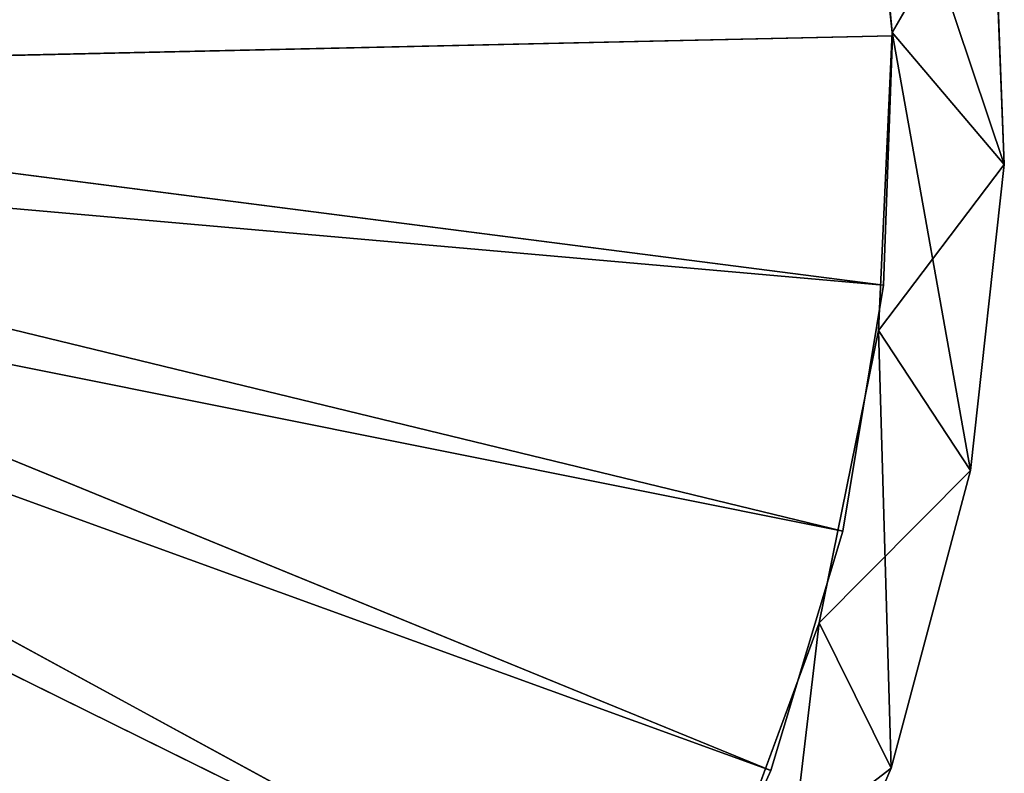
# Model space of a CAD drawing. Extents: x 396.9 to 451.9, y 0 to 55.
# Tile 249 of 256: x 438.7 to 451.9, y 18.4 to 28.4. Entities that reach past the tile are written whole.
import ezdxf

# ---------------------------------------------------------------- set-up
doc = ezdxf.new("R2010")
doc.units = 0
doc.header["$LTSCALE"] = 25.4
doc.layers.get('0').update_dxf_attribs({"color": 13, "linetype": 'CONTINUOUS'})

# ---------------------------------------------------------------- blocks, each defined once
blk = doc.blocks.new('LASER-490-8796-8797-8798_S')
at = {"color": 7}
for p, q in [((62.695, 45.483, 114.107), (61.059, 49.253, 114.107)), ((61.059, 49.253, 38.107), (61.735, 43.543, 38.107)), ((61.059, 49.253, 38.107), (61.735, 43.543, 38.107)), ((61.059, 49.253, 38.107), (62.695, 45.483, 38.107)), ((62.695, 45.483, 114.107), (61.059, 49.253, 114.107)), ((62.695, 45.483, 114.107), (61.059, 49.253, 38.107)), ((62.695, 45.483, 114.107), (61.059, 49.253, 38.107)), ((61.059, 49.253, 38.107), (62.695, 45.483, 38.107)), ((60.359, 47.278, 38.107), (61.735, 43.543, 114.107)), ((61.735, 43.543, 114.107), (60.359, 47.278, 114.107)), ((60.359, 47.278, 38.107), (61.735, 43.543, 114.107)), ((60.359, 47.278, 38.107), (61.735, 43.543, 38.107)), ((62.695, 45.483, 114.107), (60.359, 47.278, 114.107)), ((61.735, 43.543, 114.107), (60.359, 47.278, 114.107)), ((62.695, 45.483, 114.107), (60.359, 47.278, 114.107)), ((60.359, 47.278, 38.107), (61.735, 43.543, 38.107)), ((62.695, 45.483, 114.107), (61.735, 43.543, 114.107)), ((62.695, 45.483, 114.107), (61.735, 43.543, 114.107)), ((62.695, 45.483, 38.107), (61.735, 43.543, 38.107)), ((62.695, 45.483, 38.107), (61.735, 43.543, 38.107)), ((62.695, 45.483, 38.107), (62.525, 39.641, 38.107)), ((62.695, 45.483, 38.107), (62.525, 39.641, 38.107)), ((63.752, 41.511, 114.107), (62.695, 45.483, 114.107)), ((62.695, 45.483, 38.107), (63.752, 41.511, 38.107)), ((62.695, 45.483, 114.107), (62.695, 45.483, 38.107)), ((62.695, 45.483, 114.107), (62.695, 45.483, 38.107)), ((63.752, 41.511, 114.107), (62.695, 45.483, 114.107)), ((63.752, 41.511, 114.107), (62.695, 45.483, 38.107)), ((63.752, 41.511, 114.107), (62.695, 45.483, 38.107)), ((62.695, 45.483, 38.107), (63.752, 41.511, 38.107)), ((61.735, 43.543, 38.107), (61.735, 43.543, 114.107)), ((61.735, 43.543, 38.107), (61.735, 43.543, 114.107)), ((61.735, 43.543, 38.107), (62.525, 39.641, 114.107)), ((62.525, 39.641, 114.107), (61.735, 43.543, 114.107)), ((61.735, 43.543, 38.107), (62.525, 39.641, 114.107)), ((61.735, 43.543, 38.107), (62.525, 39.641, 38.107)), ((63.752, 41.511, 114.107), (61.735, 43.543, 114.107)), ((62.525, 39.641, 114.107), (61.735, 43.543, 114.107)), ((63.752, 41.511, 114.107), (61.735, 43.543, 114.107)), ((61.735, 43.543, 38.107), (62.525, 39.641, 38.107)), ((63.752, 41.511, 114.107), (62.525, 39.641, 114.107)), ((63.752, 41.511, 114.107), (62.525, 39.641, 114.107)), ((63.752, 41.511, 38.107), (62.525, 39.641, 38.107)), ((63.752, 41.511, 38.107), (62.525, 39.641, 38.107)), ((63.752, 41.511, 38.107), (62.711, 35.665, 38.107)), ((63.752, 41.511, 38.107), (62.711, 35.665, 38.107)), ((64.205, 37.426, 114.107), (63.752, 41.511, 114.107)), ((63.752, 41.511, 38.107), (64.205, 37.426, 38.107)), ((63.752, 41.511, 114.107), (63.752, 41.511, 38.107)), ((63.752, 41.511, 114.107), (63.752, 41.511, 38.107)), ((64.205, 37.426, 114.107), (63.752, 41.511, 114.107)), ((64.205, 37.426, 114.107), (63.752, 41.511, 38.107)), ((64.205, 37.426, 114.107), (63.752, 41.511, 38.107)), ((63.752, 41.511, 38.107), (64.205, 37.426, 38.107)), ((62.525, 39.641, 38.107), (62.525, 39.641, 114.107)), ((62.525, 39.641, 38.107), (62.525, 39.641, 114.107)), ((62.525, 39.641, 38.107), (62.711, 35.665, 114.107)), ((62.711, 35.665, 114.107), (62.525, 39.641, 114.107)), ((62.525, 39.641, 38.107), (62.711, 35.665, 114.107)), ((62.525, 39.641, 38.107), (62.711, 35.665, 38.107)), ((64.205, 37.426, 114.107), (62.525, 39.641, 114.107)), ((62.711, 35.665, 114.107), (62.525, 39.641, 114.107)), ((64.205, 37.426, 114.107), (62.525, 39.641, 114.107)), ((62.525, 39.641, 38.107), (62.711, 35.665, 38.107)), ((64.205, 37.426, 38.107), (62.287, 31.707, 38.107)), ((64.205, 37.426, 38.107), (62.287, 31.707, 38.107)), ((64.205, 37.426, 114.107), (62.711, 35.665, 114.107)), ((64.205, 37.426, 114.107), (62.711, 35.665, 114.107)), ((64.205, 37.426, 38.107), (62.711, 35.665, 38.107)), ((64.205, 37.426, 38.107), (62.711, 35.665, 38.107)), ((64.044, 33.319, 114.107), (64.205, 37.426, 114.107)), ((64.205, 37.426, 38.107), (64.044, 33.319, 38.107)), ((64.044, 33.319, 114.107), (64.205, 37.426, 114.107)), ((64.044, 33.319, 114.107), (64.205, 37.426, 38.107)), ((64.044, 33.319, 114.107), (64.205, 37.426, 38.107)), ((64.205, 37.426, 38.107), (64.044, 33.319, 38.107)), ((64.205, 37.426, 114.107), (64.205, 37.426, 38.107)), ((64.205, 37.426, 114.107), (64.205, 37.426, 38.107)), ((62.711, 35.665, 38.107), (62.287, 31.707, 114.107)), ((62.287, 31.707, 114.107), (62.711, 35.665, 114.107)), ((62.711, 35.665, 38.107), (62.287, 31.707, 114.107)), ((62.711, 35.665, 38.107), (62.287, 31.707, 38.107)), ((62.287, 31.707, 114.107), (62.711, 35.665, 114.107)), ((62.711, 35.665, 38.107), (62.287, 31.707, 38.107)), ((62.711, 35.665, 38.107), (62.711, 35.665, 114.107)), ((62.711, 35.665, 38.107), (62.711, 35.665, 114.107)), ((64.044, 33.319, 114.107), (62.711, 35.665, 114.107)), ((64.044, 33.319, 114.107), (62.711, 35.665, 114.107))]:
    blk.add_line(p, q, dxfattribs=at)
at = {"color": 0}
for p, q in [((39.828, 38.73, 111.307), (59.731, 48.554, 111.307)), ((39.828, 38.73, 111.307), (59.731, 48.554, 111.307)), ((59.731, 48.554, 112.107), (39.828, 38.73, 112.107)), ((59.731, 48.554, 112.107), (39.828, 38.73, 112.107)), ((59.731, 48.554, 111.307), (40.271, 37.953, 111.307)), ((59.731, 48.554, 111.307), (40.271, 37.953, 111.307)), ((40.271, 37.953, 112.107), (59.731, 48.554, 112.107)), ((40.271, 37.953, 112.107), (59.731, 48.554, 112.107)), ((59.731, 48.554, 111.307), (61.09, 45.513, 111.307)), ((61.09, 45.513, 112.107), (59.731, 48.554, 112.107)), ((59.731, 48.554, 111.307), (61.09, 45.513, 111.307)), ((59.731, 48.554, 111.307), (61.09, 45.513, 112.107)), ((59.731, 48.554, 111.307), (61.09, 45.513, 112.107)), ((61.09, 45.513, 112.107), (59.731, 48.554, 112.107)), ((61.09, 45.513, 111.307), (40.271, 37.953, 111.307)), ((61.09, 45.513, 111.307), (40.271, 37.953, 111.307)), ((61.09, 45.513, 112.107), (40.271, 37.953, 112.107)), ((61.09, 45.513, 112.107), (40.271, 37.953, 112.107)), ((61.09, 45.513, 111.307), (40.523, 37.094, 111.307)), ((61.09, 45.513, 111.307), (40.523, 37.094, 111.307)), ((61.09, 45.513, 111.307), (62.05, 42.322, 111.307)), ((62.05, 42.322, 112.107), (61.09, 45.513, 112.107)), ((61.09, 45.513, 111.307), (62.05, 42.322, 111.307)), ((61.09, 45.513, 111.307), (62.05, 42.322, 112.107)), ((61.09, 45.513, 111.307), (62.05, 42.322, 112.107)), ((61.09, 45.513, 111.307), (61.09, 45.513, 112.107)), ((62.05, 42.322, 112.107), (61.09, 45.513, 112.107)), ((61.09, 45.513, 111.307), (61.09, 45.513, 112.107)), ((62.05, 42.322, 112.107), (40.271, 37.953, 112.107)), ((62.05, 42.322, 112.107), (40.271, 37.953, 112.107)), ((62.05, 42.322, 111.307), (40.523, 37.094, 111.307)), ((62.05, 42.322, 111.307), (40.523, 37.094, 111.307)), ((62.05, 42.322, 112.107), (40.523, 37.094, 112.107)), ((62.05, 42.322, 112.107), (40.523, 37.094, 112.107)), ((62.05, 42.322, 111.307), (62.593, 39.035, 111.307)), ((62.593, 39.035, 112.107), (62.05, 42.322, 112.107)), ((62.05, 42.322, 111.307), (62.593, 39.035, 111.307)), ((62.05, 42.322, 111.307), (62.593, 39.035, 112.107)), ((62.05, 42.322, 111.307), (62.593, 39.035, 112.107)), ((62.05, 42.322, 111.307), (62.05, 42.322, 112.107)), ((62.593, 39.035, 112.107), (62.05, 42.322, 112.107)), ((62.05, 42.322, 111.307), (62.05, 42.322, 112.107)), ((62.593, 39.035, 111.307), (40.523, 37.094, 111.307)), ((62.593, 39.035, 111.307), (40.523, 37.094, 111.307)), ((62.593, 39.035, 112.107), (40.523, 37.094, 112.107)), ((62.593, 39.035, 112.107), (40.523, 37.094, 112.107)), ((62.593, 39.035, 111.307), (40.569, 36.2, 111.307)), ((62.593, 39.035, 111.307), (40.569, 36.2, 111.307)), ((40.569, 36.2, 112.107), (62.593, 39.035, 112.107)), ((40.569, 36.2, 112.107), (62.593, 39.035, 112.107)), ((62.593, 39.035, 111.307), (62.712, 35.706, 111.307)), ((62.712, 35.706, 112.107), (62.593, 39.035, 112.107)), ((62.593, 39.035, 111.307), (62.712, 35.706, 111.307)), ((62.593, 39.035, 111.307), (62.712, 35.706, 112.107)), ((62.593, 39.035, 111.307), (62.712, 35.706, 112.107)), ((62.593, 39.035, 111.307), (62.593, 39.035, 112.107)), ((62.712, 35.706, 112.107), (62.593, 39.035, 112.107)), ((62.593, 39.035, 111.307), (62.593, 39.035, 112.107)), ((62.712, 35.706, 111.307), (40.569, 36.2, 111.307)), ((62.712, 35.706, 111.307), (40.569, 36.2, 111.307)), ((62.712, 35.706, 112.107), (40.569, 36.2, 112.107)), ((62.712, 35.706, 112.107), (40.569, 36.2, 112.107)), ((62.712, 35.706, 111.307), (62.404, 32.388, 111.307)), ((62.404, 32.388, 112.107), (62.712, 35.706, 112.107)), ((62.712, 35.706, 111.307), (62.404, 32.388, 111.307)), ((62.712, 35.706, 111.307), (62.404, 32.388, 112.107)), ((62.712, 35.706, 111.307), (62.404, 32.388, 112.107)), ((62.404, 32.388, 112.107), (62.712, 35.706, 112.107)), ((62.712, 35.706, 111.307), (62.712, 35.706, 112.107)), ((62.712, 35.706, 111.307), (62.712, 35.706, 112.107))]:
    blk.add_line(p, q, dxfattribs=at)
mesh = blk.add_polyface(dxfattribs=at)
corners = [(53.506, 56.304, 111.307), (39.218, 39.385, 111.307), (50.829, 58.287, 111.307)]
mesh.append_faces([[corners[k] for k in face] for face in [(0, 1, 2)]], dxfattribs={"color": 0})
mesh = blk.add_polyface(dxfattribs=at)
corners = [(53.506, 56.304, 112.107), (50.829, 58.287, 112.107), (39.218, 39.385, 112.107)]
mesh.append_faces([[corners[k] for k in face] for face in [(0, 1, 2)]], dxfattribs={"color": 0})
mesh = blk.add_polyface(dxfattribs=at)
corners = [(55.907, 53.995, 111.307), (39.218, 39.385, 111.307), (53.506, 56.304, 111.307)]
mesh.append_faces([[corners[k] for k in face] for face in [(0, 1, 2)]], dxfattribs={"color": 0})
mesh = blk.add_polyface(dxfattribs=at)
corners = [(55.907, 53.995, 112.107), (53.506, 56.304, 112.107), (39.218, 39.385, 112.107)]
mesh.append_faces([[corners[k] for k in face] for face in [(0, 1, 2)]], dxfattribs={"color": 0})
mesh = blk.add_polyface(dxfattribs=at)
corners = [(55.907, 53.995, 111.307), (39.828, 38.73, 111.307), (39.218, 39.385, 111.307)]
mesh.append_faces([[corners[k] for k in face] for face in [(0, 1, 2)]], dxfattribs={"color": 0})
mesh = blk.add_polyface(dxfattribs=at)
corners = [(55.907, 53.995, 112.107), (39.218, 39.385, 112.107), (39.828, 38.73, 112.107)]
mesh.append_faces([[corners[k] for k in face] for face in [(0, 1, 2)]], dxfattribs={"color": 0})
mesh = blk.add_polyface(dxfattribs=at)
corners = [(57.994, 51.397, 111.307), (39.828, 38.73, 111.307), (55.907, 53.995, 111.307)]
mesh.append_faces([[corners[k] for k in face] for face in [(0, 1, 2)]], dxfattribs={"color": 0})
mesh = blk.add_polyface(dxfattribs=at)
corners = [(57.994, 51.397, 112.107), (55.907, 53.995, 112.107), (39.828, 38.73, 112.107)]
mesh.append_faces([[corners[k] for k in face] for face in [(0, 1, 2)]], dxfattribs={"color": 0})
mesh = blk.add_polyface(dxfattribs=at)
corners = [(59.731, 48.554, 111.307), (39.828, 38.73, 111.307), (57.994, 51.397, 111.307)]
mesh.append_faces([[corners[k] for k in face] for face in [(0, 1, 2)]], dxfattribs={"color": 0})
mesh = blk.add_polyface(dxfattribs=at)
corners = [(59.731, 48.554, 112.107), (57.994, 51.397, 112.107), (39.828, 38.73, 112.107)]
mesh.append_faces([[corners[k] for k in face] for face in [(0, 1, 2)]], dxfattribs={"color": 0})
at = {"color": 7}
mesh = blk.add_polyface(dxfattribs=at)
corners = [(62.695, 45.483, 114.107), (61.059, 49.253, 114.107), (60.359, 47.278, 114.107)]
mesh.append_faces([[corners[k] for k in face] for face in [(0, 1, 2)]], dxfattribs={"color": 7})
mesh = blk.add_polyface(dxfattribs=at)
corners = [(61.735, 43.543, 38.107), (60.359, 47.278, 38.107), (61.059, 49.253, 38.107)]
mesh.append_faces([[corners[k] for k in face] for face in [(0, 1, 2)]], dxfattribs={"color": 7})
mesh = blk.add_polyface(dxfattribs=at)
corners = [(62.695, 45.483, 38.107), (61.735, 43.543, 38.107), (61.059, 49.253, 38.107)]
mesh.append_faces([[corners[k] for k in face] for face in [(0, 1, 2)]], dxfattribs={"color": 7})
mesh = blk.add_polyface(dxfattribs=at)
corners = [(61.059, 49.253, 114.107), (62.695, 45.483, 114.107), (61.059, 49.253, 38.107)]
mesh.append_faces([[corners[k] for k in face] for face in [(0, 1, 2)]], dxfattribs={"color": 7})
mesh = blk.add_polyface(dxfattribs=at)
corners = [(61.059, 49.253, 38.107), (62.695, 45.483, 114.107), (62.695, 45.483, 38.107)]
mesh.append_faces([[corners[k] for k in face] for face in [(0, 1, 2)]], dxfattribs={"color": 7})
at = {"color": 0}
mesh = blk.add_polyface(dxfattribs=at)
corners = [(59.731, 48.554, 111.307), (40.271, 37.953, 111.307), (39.828, 38.73, 111.307)]
mesh.append_faces([[corners[k] for k in face] for face in [(0, 1, 2)]], dxfattribs={"color": 0})
mesh = blk.add_polyface(dxfattribs=at)
corners = [(59.731, 48.554, 112.107), (39.828, 38.73, 112.107), (40.271, 37.953, 112.107)]
mesh.append_faces([[corners[k] for k in face] for face in [(0, 1, 2)]], dxfattribs={"color": 0})
mesh = blk.add_polyface(dxfattribs=at)
corners = [(61.09, 45.513, 111.307), (40.271, 37.953, 111.307), (59.731, 48.554, 111.307)]
mesh.append_faces([[corners[k] for k in face] for face in [(0, 1, 2)]], dxfattribs={"color": 0})
mesh = blk.add_polyface(dxfattribs=at)
corners = [(61.09, 45.513, 112.107), (59.731, 48.554, 112.107), (40.271, 37.953, 112.107)]
mesh.append_faces([[corners[k] for k in face] for face in [(0, 1, 2)]], dxfattribs={"color": 0})
mesh = blk.add_polyface(dxfattribs=at)
corners = [(59.731, 48.554, 111.307), (61.09, 45.513, 112.107), (61.09, 45.513, 111.307)]
mesh.append_faces([[corners[k] for k in face] for face in [(0, 1, 2)]], dxfattribs={"color": 0})
mesh = blk.add_polyface(dxfattribs=at)
corners = [(59.731, 48.554, 112.107), (61.09, 45.513, 112.107), (59.731, 48.554, 111.307)]
mesh.append_faces([[corners[k] for k in face] for face in [(0, 1, 2)]], dxfattribs={"color": 0})
at = {"color": 7}
mesh = blk.add_polyface(dxfattribs=at)
corners = [(60.359, 47.278, 114.107), (60.359, 47.278, 38.107), (61.735, 43.543, 114.107)]
mesh.append_faces([[corners[k] for k in face] for face in [(0, 1, 2)]], dxfattribs={"color": 7})
mesh = blk.add_polyface(dxfattribs=at)
corners = [(60.359, 47.278, 38.107), (61.735, 43.543, 38.107), (61.735, 43.543, 114.107)]
mesh.append_faces([[corners[k] for k in face] for face in [(0, 1, 2)]], dxfattribs={"color": 7})
mesh = blk.add_polyface(dxfattribs=at)
corners = [(62.695, 45.483, 114.107), (60.359, 47.278, 114.107), (61.735, 43.543, 114.107)]
mesh.append_faces([[corners[k] for k in face] for face in [(0, 1, 2)]], dxfattribs={"color": 7})
at = {"color": 0}
mesh = blk.add_polyface(dxfattribs=at)
corners = [(61.09, 45.513, 111.307), (40.523, 37.094, 111.307), (40.271, 37.953, 111.307)]
mesh.append_faces([[corners[k] for k in face] for face in [(0, 1, 2)]], dxfattribs={"color": 0})
mesh = blk.add_polyface(dxfattribs=at)
corners = [(62.05, 42.322, 112.107), (61.09, 45.513, 112.107), (40.271, 37.953, 112.107)]
mesh.append_faces([[corners[k] for k in face] for face in [(0, 1, 2)]], dxfattribs={"color": 0})
mesh = blk.add_polyface(dxfattribs=at)
corners = [(62.05, 42.322, 111.307), (40.523, 37.094, 111.307), (61.09, 45.513, 111.307)]
mesh.append_faces([[corners[k] for k in face] for face in [(0, 1, 2)]], dxfattribs={"color": 0})
mesh = blk.add_polyface(dxfattribs=at)
corners = [(61.09, 45.513, 111.307), (62.05, 42.322, 112.107), (62.05, 42.322, 111.307)]
mesh.append_faces([[corners[k] for k in face] for face in [(0, 1, 2)]], dxfattribs={"color": 0})
mesh = blk.add_polyface(dxfattribs=at)
corners = [(61.09, 45.513, 112.107), (62.05, 42.322, 112.107), (61.09, 45.513, 111.307)]
mesh.append_faces([[corners[k] for k in face] for face in [(0, 1, 2)]], dxfattribs={"color": 0})
at = {"color": 7}
mesh = blk.add_polyface(dxfattribs=at)
corners = [(63.752, 41.511, 114.107), (62.695, 45.483, 114.107), (61.735, 43.543, 114.107)]
mesh.append_faces([[corners[k] for k in face] for face in [(0, 1, 2)]], dxfattribs={"color": 7})
mesh = blk.add_polyface(dxfattribs=at)
corners = [(62.695, 45.483, 38.107), (62.525, 39.641, 38.107), (61.735, 43.543, 38.107)]
mesh.append_faces([[corners[k] for k in face] for face in [(0, 1, 2)]], dxfattribs={"color": 7})
mesh = blk.add_polyface(dxfattribs=at)
corners = [(63.752, 41.511, 38.107), (62.525, 39.641, 38.107), (62.695, 45.483, 38.107)]
mesh.append_faces([[corners[k] for k in face] for face in [(0, 1, 2)]], dxfattribs={"color": 7})
mesh = blk.add_polyface(dxfattribs=at)
corners = [(62.695, 45.483, 114.107), (63.752, 41.511, 114.107), (62.695, 45.483, 38.107)]
mesh.append_faces([[corners[k] for k in face] for face in [(0, 1, 2)]], dxfattribs={"color": 7})
mesh = blk.add_polyface(dxfattribs=at)
corners = [(62.695, 45.483, 38.107), (63.752, 41.511, 114.107), (63.752, 41.511, 38.107)]
mesh.append_faces([[corners[k] for k in face] for face in [(0, 1, 2)]], dxfattribs={"color": 7})
mesh = blk.add_polyface(dxfattribs=at)
corners = [(61.735, 43.543, 114.107), (61.735, 43.543, 38.107), (62.525, 39.641, 114.107)]
mesh.append_faces([[corners[k] for k in face] for face in [(0, 1, 2)]], dxfattribs={"color": 7})
mesh = blk.add_polyface(dxfattribs=at)
corners = [(61.735, 43.543, 38.107), (62.525, 39.641, 38.107), (62.525, 39.641, 114.107)]
mesh.append_faces([[corners[k] for k in face] for face in [(0, 1, 2)]], dxfattribs={"color": 7})
mesh = blk.add_polyface(dxfattribs=at)
corners = [(63.752, 41.511, 114.107), (61.735, 43.543, 114.107), (62.525, 39.641, 114.107)]
mesh.append_faces([[corners[k] for k in face] for face in [(0, 1, 2)]], dxfattribs={"color": 7})
at = {"color": 0}
mesh = blk.add_polyface(dxfattribs=at)
corners = [(62.05, 42.322, 112.107), (40.271, 37.953, 112.107), (40.523, 37.094, 112.107)]
mesh.append_faces([[corners[k] for k in face] for face in [(0, 1, 2)]], dxfattribs={"color": 0})
mesh = blk.add_polyface(dxfattribs=at)
corners = [(62.593, 39.035, 111.307), (40.523, 37.094, 111.307), (62.05, 42.322, 111.307)]
mesh.append_faces([[corners[k] for k in face] for face in [(0, 1, 2)]], dxfattribs={"color": 0})
mesh = blk.add_polyface(dxfattribs=at)
corners = [(62.593, 39.035, 112.107), (62.05, 42.322, 112.107), (40.523, 37.094, 112.107)]
mesh.append_faces([[corners[k] for k in face] for face in [(0, 1, 2)]], dxfattribs={"color": 0})
mesh = blk.add_polyface(dxfattribs=at)
corners = [(62.05, 42.322, 111.307), (62.593, 39.035, 112.107), (62.593, 39.035, 111.307)]
mesh.append_faces([[corners[k] for k in face] for face in [(0, 1, 2)]], dxfattribs={"color": 0})
mesh = blk.add_polyface(dxfattribs=at)
corners = [(62.05, 42.322, 112.107), (62.593, 39.035, 112.107), (62.05, 42.322, 111.307)]
mesh.append_faces([[corners[k] for k in face] for face in [(0, 1, 2)]], dxfattribs={"color": 0})
at = {"color": 7}
mesh = blk.add_polyface(dxfattribs=at)
corners = [(64.205, 37.426, 114.107), (63.752, 41.511, 114.107), (62.525, 39.641, 114.107)]
mesh.append_faces([[corners[k] for k in face] for face in [(0, 1, 2)]], dxfattribs={"color": 7})
mesh = blk.add_polyface(dxfattribs=at)
corners = [(63.752, 41.511, 38.107), (62.711, 35.665, 38.107), (62.525, 39.641, 38.107)]
mesh.append_faces([[corners[k] for k in face] for face in [(0, 1, 2)]], dxfattribs={"color": 7})
mesh = blk.add_polyface(dxfattribs=at)
corners = [(64.205, 37.426, 38.107), (62.711, 35.665, 38.107), (63.752, 41.511, 38.107)]
mesh.append_faces([[corners[k] for k in face] for face in [(0, 1, 2)]], dxfattribs={"color": 7})
mesh = blk.add_polyface(dxfattribs=at)
corners = [(63.752, 41.511, 114.107), (64.205, 37.426, 114.107), (63.752, 41.511, 38.107)]
mesh.append_faces([[corners[k] for k in face] for face in [(0, 1, 2)]], dxfattribs={"color": 7})
mesh = blk.add_polyface(dxfattribs=at)
corners = [(63.752, 41.511, 38.107), (64.205, 37.426, 114.107), (64.205, 37.426, 38.107)]
mesh.append_faces([[corners[k] for k in face] for face in [(0, 1, 2)]], dxfattribs={"color": 7})
mesh = blk.add_polyface(dxfattribs=at)
corners = [(62.525, 39.641, 38.107), (62.711, 35.665, 114.107), (62.525, 39.641, 114.107)]
mesh.append_faces([[corners[k] for k in face] for face in [(0, 1, 2)]], dxfattribs={"color": 7})
mesh = blk.add_polyface(dxfattribs=at)
corners = [(62.525, 39.641, 38.107), (62.711, 35.665, 38.107), (62.711, 35.665, 114.107)]
mesh.append_faces([[corners[k] for k in face] for face in [(0, 1, 2)]], dxfattribs={"color": 7})
mesh = blk.add_polyface(dxfattribs=at)
corners = [(64.205, 37.426, 114.107), (62.525, 39.641, 114.107), (62.711, 35.665, 114.107)]
mesh.append_faces([[corners[k] for k in face] for face in [(0, 1, 2)]], dxfattribs={"color": 7})
at = {"color": 0}
mesh = blk.add_polyface(dxfattribs=at)
corners = [(62.593, 39.035, 111.307), (40.569, 36.2, 111.307), (40.523, 37.094, 111.307)]
mesh.append_faces([[corners[k] for k in face] for face in [(0, 1, 2)]], dxfattribs={"color": 0})
mesh = blk.add_polyface(dxfattribs=at)
corners = [(62.593, 39.035, 112.107), (40.523, 37.094, 112.107), (40.569, 36.2, 112.107)]
mesh.append_faces([[corners[k] for k in face] for face in [(0, 1, 2)]], dxfattribs={"color": 0})
mesh = blk.add_polyface(dxfattribs=at)
corners = [(62.712, 35.706, 111.307), (40.569, 36.2, 111.307), (62.593, 39.035, 111.307)]
mesh.append_faces([[corners[k] for k in face] for face in [(0, 1, 2)]], dxfattribs={"color": 0})
mesh = blk.add_polyface(dxfattribs=at)
corners = [(62.712, 35.706, 112.107), (62.593, 39.035, 112.107), (40.569, 36.2, 112.107)]
mesh.append_faces([[corners[k] for k in face] for face in [(0, 1, 2)]], dxfattribs={"color": 0})
mesh = blk.add_polyface(dxfattribs=at)
corners = [(62.593, 39.035, 111.307), (62.712, 35.706, 112.107), (62.712, 35.706, 111.307)]
mesh.append_faces([[corners[k] for k in face] for face in [(0, 1, 2)]], dxfattribs={"color": 0})
mesh = blk.add_polyface(dxfattribs=at)
corners = [(62.593, 39.035, 112.107), (62.712, 35.706, 112.107), (62.593, 39.035, 111.307)]
mesh.append_faces([[corners[k] for k in face] for face in [(0, 1, 2)]], dxfattribs={"color": 0})
at = {"color": 7}
mesh = blk.add_polyface(dxfattribs=at)
corners = [(64.205, 37.426, 38.107), (62.287, 31.707, 38.107), (62.711, 35.665, 38.107)]
mesh.append_faces([[corners[k] for k in face] for face in [(0, 1, 2)]], dxfattribs={"color": 7})
mesh = blk.add_polyface(dxfattribs=at)
corners = [(64.205, 37.426, 38.107), (64.044, 33.319, 38.107), (62.287, 31.707, 38.107)]
mesh.append_faces([[corners[k] for k in face] for face in [(0, 1, 2)]], dxfattribs={"color": 7})
mesh = blk.add_polyface(dxfattribs=at)
corners = [(64.205, 37.426, 114.107), (62.711, 35.665, 114.107), (64.044, 33.319, 114.107)]
mesh.append_faces([[corners[k] for k in face] for face in [(0, 1, 2)]], dxfattribs={"color": 7})
mesh = blk.add_polyface(dxfattribs=at)
corners = [(64.205, 37.426, 114.107), (64.044, 33.319, 114.107), (64.205, 37.426, 38.107)]
mesh.append_faces([[corners[k] for k in face] for face in [(0, 1, 2)]], dxfattribs={"color": 7})
mesh = blk.add_polyface(dxfattribs=at)
corners = [(64.205, 37.426, 38.107), (64.044, 33.319, 114.107), (64.044, 33.319, 38.107)]
mesh.append_faces([[corners[k] for k in face] for face in [(0, 1, 2)]], dxfattribs={"color": 7})
at = {"color": 0}
mesh = blk.add_polyface(dxfattribs=at)
corners = [(62.404, 32.388, 111.307), (40.409, 35.319, 111.307), (40.569, 36.2, 111.307)]
mesh.append_faces([[corners[k] for k in face] for face in [(0, 1, 2)]], dxfattribs={"color": 0})
mesh = blk.add_polyface(dxfattribs=at)
corners = [(62.404, 32.388, 112.107), (40.569, 36.2, 112.107), (40.409, 35.319, 112.107)]
mesh.append_faces([[corners[k] for k in face] for face in [(0, 1, 2)]], dxfattribs={"color": 0})
mesh = blk.add_polyface(dxfattribs=at)
corners = [(62.712, 35.706, 111.307), (62.404, 32.388, 111.307), (40.569, 36.2, 111.307)]
mesh.append_faces([[corners[k] for k in face] for face in [(0, 1, 2)]], dxfattribs={"color": 0})
mesh = blk.add_polyface(dxfattribs=at)
corners = [(62.712, 35.706, 112.107), (40.569, 36.2, 112.107), (62.404, 32.388, 112.107)]
mesh.append_faces([[corners[k] for k in face] for face in [(0, 1, 2)]], dxfattribs={"color": 0})
at = {"color": 7}
mesh = blk.add_polyface(dxfattribs=at)
corners = [(62.711, 35.665, 114.107), (62.711, 35.665, 38.107), (62.287, 31.707, 114.107)]
mesh.append_faces([[corners[k] for k in face] for face in [(0, 1, 2)]], dxfattribs={"color": 7})
mesh = blk.add_polyface(dxfattribs=at)
corners = [(62.711, 35.665, 38.107), (62.287, 31.707, 38.107), (62.287, 31.707, 114.107)]
mesh.append_faces([[corners[k] for k in face] for face in [(0, 1, 2)]], dxfattribs={"color": 7})
mesh = blk.add_polyface(dxfattribs=at)
corners = [(64.044, 33.319, 114.107), (62.711, 35.665, 114.107), (62.287, 31.707, 114.107)]
mesh.append_faces([[corners[k] for k in face] for face in [(0, 1, 2)]], dxfattribs={"color": 7})
at = {"color": 0}
mesh = blk.add_polyface(dxfattribs=at)
corners = [(62.712, 35.706, 111.307), (62.404, 32.388, 112.107), (62.404, 32.388, 111.307)]
mesh.append_faces([[corners[k] for k in face] for face in [(0, 1, 2)]], dxfattribs={"color": 0})
mesh = blk.add_polyface(dxfattribs=at)
corners = [(62.712, 35.706, 112.107), (62.404, 32.388, 112.107), (62.712, 35.706, 111.307)]
mesh.append_faces([[corners[k] for k in face] for face in [(0, 1, 2)]], dxfattribs={"color": 0})

msp = doc.modelspace()

# ---------------------------------------------------------------- block references
at = {"color": 0, "extrusion": (0, -4.996e-16, -1), "rotation": 180}
msp.add_blockref('LASER-490-8796-8797-8798_S', (-387.65, 63.926, -2307.063), dxfattribs=at)

doc.saveas('drawing.dxf')
